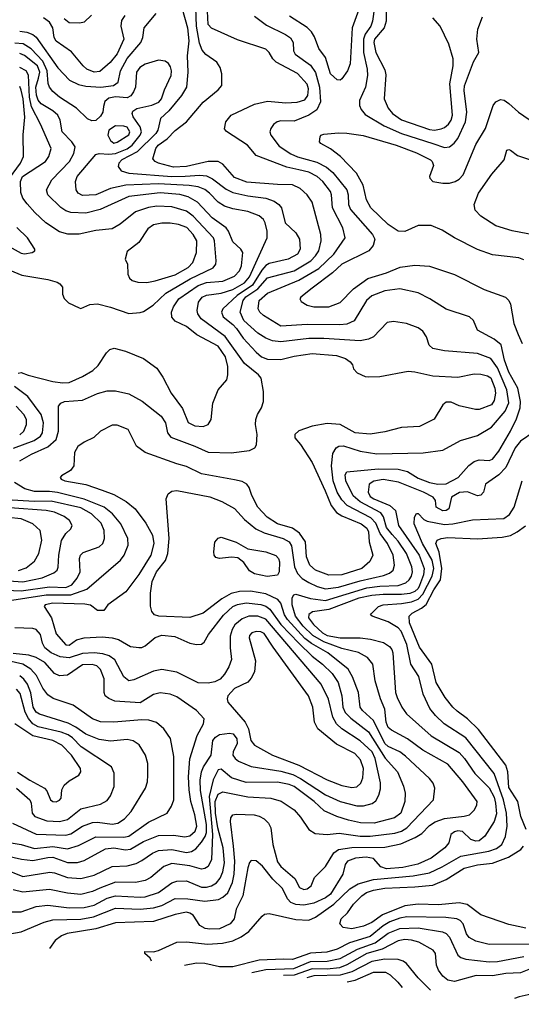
# Model space of a CAD drawing. Extents: x 997026 to 1115308, y 536381 to 619039.
# Tile 58 of 256: x 1029905 to 1032940, y 542369 to 548323. Entities that reach past the tile are written whole.
import ezdxf

# ---------------------------------------------------------------- set-up
doc = ezdxf.new("R2010")
doc.units = 0

msp = doc.modelspace()

# ---------------------------------------------------------------- linework, layer by layer
at = {"layer": '0CON20XD'}
for points in [[(1030870, 548455), (1030921.3, 548275), (1030929.4, 548195), (1030918.1, 548105), (1030922.5, 548005), (1030913.4, 547915), (1030884.8, 547865.2), (1030807, 547773), (1030757.9, 547725), (1030740.2, 547655), (1030728.1, 547635), (1030615.7, 547524.3), (1030523.5, 547475), (1030505.3, 547455), (1030500.8, 547435), (1030519.9, 547409.9), (1030565.7, 547395.7), (1030825, 547374.9), (1030906.6, 547376.6), (1030995, 547383.8), (1031035, 547378.1), (1031071, 547361), (1031155, 547298.4), (1031195, 547277.6), (1031285, 547257.4), (1031395, 547244.8), (1031445.6, 547225.6), (1031473.5, 547205), (1031488.9, 547185), (1031511.9, 547095), (1031575, 547033.3), (1031598.2, 546995), (1031602.5, 546935), (1031585.4, 546905), (1031530, 546875), (1031415, 546848), (1031395, 546837.1), (1031370.6, 546809.4), (1031312.9, 546717.1), (1031220.8, 546655), (1031133.8, 546575), (1031125.4, 546555), (1031136.1, 546526.1), (1031195, 546480.3), (1031216.9, 546455), (1031257.1, 546397.1), (1031335, 546312.3), (1031367.8, 546285), (1031405, 546270.3), (1031485, 546268.4), (1031565, 546289.2), (1031675, 546303.7), (1031822.9, 546292.9), (1031876, 546275), (1031904, 546255), (1031918.8, 546235), (1031925, 546212.5), (1031947.7, 546187.7), (1031995, 546165.8), (1032017.3, 546162.7), (1032085, 546165.7), (1032255, 546197.5), (1032295, 546194.4), (1032405, 546170), (1032555, 546161.9), (1032655, 546180.9), (1032695, 546180), (1032735, 546170.4), (1032755, 546156.4), (1032780.8, 546095), (1032784.2, 546064.2)], [(1031989.5, 548475), (1031915.8, 548275), (1031903.8, 548056.2), (1031889.4, 548015), (1031855, 547965.8), (1031845, 547957.5), (1031825, 547959.2), (1031785, 547996.2), (1031754.7, 548094.7), (1031715, 548148.1), (1031689.5, 548219.5), (1031670.3, 548250.3), (1031645, 548275.4), (1031536.7, 548345)], [(1032061.1, 548475), (1032040.4, 548315), (1032029.3, 548285), (1031994.6, 548235.4), (1031984.3, 548205), (1031986, 548125), (1032007, 548025), (1032008.8, 547985), (1031998.1, 547915), (1031961.2, 547835), (1031961.5, 547805), (1031970.2, 547780.2), (1031995, 547749.1), (1032110.8, 547680.8), (1032214.6, 547634.6), (1032404.2, 547574.2), (1032475, 547550.3)], [(1029842.6, 542927.4), (1029915, 542927.5), (1030005, 542959.5), (1030075, 542968.4), (1030205, 542951.2), (1030295, 542953.4), (1030355, 542969), (1030435, 543011.1), (1030485, 543024.8), (1030635, 543015.9), (1030665, 543019.3), (1030745, 543044.3), (1030825, 543103.1), (1030855, 543113.6), (1030915, 543114.7), (1031005, 543077.1), (1031035, 543077.1), (1031065, 543085.3), (1031096.2, 543103.8), (1031118.7, 543131.3), (1031135, 543170.6), (1031145.2, 543225), (1031135.5, 543315), (1031104.7, 543435.3), (1031090.1, 543525), (1031087.3, 543595), (1031105, 543638.7), (1031135, 543654.4), (1031285, 543624), (1031424.3, 543614.3), (1031486.5, 543596.5), (1031565.5, 543545), (1031605, 543500), (1031655, 543426), (1031692.4, 543402.4), (1031765, 543396.1), (1031837.4, 543402.6), (1031965, 543386), (1032025, 543385.6), (1032175, 543404.1), (1032215, 543415.2), (1032247.5, 543435), (1032408.1, 543605), (1032416.7, 543675), (1032406.5, 543705), (1032384.4, 543735), (1032239, 543869), (1032205, 543895.8), (1032135, 543927.6), (1032114.5, 543945), (1032045.3, 544085.3), (1031978.7, 544145), (1031964.7, 544165), (1031954.2, 544255), (1031919.3, 544349.3), (1031891.5, 544395), (1031768.8, 544495), (1031670.2, 544550.2), (1031631.3, 544581.3), (1031524.8, 544695), (1031507.3, 544725), (1031485, 544794.6), (1031466.4, 544816.4), (1031395, 544850.7), (1031301.9, 544868.1), (1031235, 544864.8), (1031185, 544852.7), (1031128.6, 544821.4), (1031015, 544733.1), (1030935, 544707.9), (1030746.5, 544716.5), (1030721.4, 544725), (1030704.6, 544745), (1030697.3, 544777.3), (1030695.7, 544855), (1030706.1, 544925), (1030732.6, 544985), (1030787.3, 545052.7), (1030801.9, 545095), (1030809.1, 545185), (1030791.5, 545425), (1030803.1, 545455), (1030825, 545471.1), (1030855, 545475.4), (1031055, 545437.2), (1031128.9, 545408.9), (1031205, 545366.8), (1031265, 545300.4), (1031333.3, 545243.3), (1031385, 545219.6), (1031499.5, 545185), (1031535.3, 545165), (1031550.4, 545140.4), (1031567.3, 545015), (1031585, 544973.2), (1031614.3, 544944.3), (1031655, 544920), (1031705.5, 544895.5), (1031755, 544880.5), (1031835, 544890.8), (1031965, 544930.1), (1032107.2, 544962.8), (1032143.3, 544976.7), (1032164.6, 544995), (1032173.3, 545025), (1032164.3, 545085), (1032129.8, 545155), (1032086.1, 545216.1), (1032059.2, 545279.2), (1032030.6, 545310.6), (1031886.1, 545386.1), (1031855, 545419.2), (1031825, 545466.7), (1031802.2, 545535), (1031791.5, 545625), (1031800.2, 545699.8), (1031820, 545735), (1031835.7, 545744.3), (1031865, 545745.2), (1031965, 545714.2), (1032065, 545697.1), (1032346.1, 545703.9), (1032465, 545719.5), (1032571.2, 545778.8), (1032675, 545807.7), (1032760.5, 545859.5), (1032843.3, 545955), (1032864.8, 546005.2), (1032852.2, 546085), (1032795, 546218.8), (1032755, 546273.7), (1032675, 546304.2), (1032475, 546321.6), (1032405, 546334.6), (1032382.5, 546355), (1032365.9, 546405.9), (1032345, 546439.4), (1032315, 546459.5), (1032245, 546485.5), (1032167.4, 546497.4), (1032128, 546492), (1032045.2, 546404.8), (1032015, 546390.4), (1031965, 546380.5), (1031745, 546396), (1031655, 546395.2), (1031485, 546375.2), (1031435, 546381.7), (1031395, 546397.5), (1031345, 546427.6), (1031260.4, 546505), (1031239, 546555), (1031256.4, 546625), (1031273.7, 546646.3), (1031345.4, 546694.6), (1031405, 546761.3), (1031566.1, 546803.9), (1031665.8, 546865), (1031695.4, 546894.6), (1031714.8, 546925), (1031728.4, 546985), (1031727.6, 547025), (1031675, 547220), (1031645, 547263.5), (1031602.3, 547302.3), (1031555, 547324.7), (1031465, 547325.7), (1031279.1, 547340.9), (1031205, 547368.4), (1031135, 547449.1), (1031105, 547465.4), (1031045.3, 547465.3), (1030915, 547435.2), (1030835, 547430.8), (1030745.6, 547455), (1030724.4, 547465), (1030711.2, 547481.2), (1030728.8, 547545), (1030743.1, 547565), (1030796.9, 547603.1), (1030845, 547653.9), (1030915, 547706.4), (1031015, 547825.5), (1031105, 547898.9), (1031128.1, 547925), (1031127.3, 547995), (1031118.9, 548035), (1031096.9, 548066.9), (1031032.2, 548112.2), (1031008.8, 548138.8), (1030992.1, 548182.1), (1030975.1, 548284.9), (1030970.7, 548395)], [(1029845, 542795.3), (1029915, 542806.7), (1030052.5, 542865), (1030105, 542879.5), (1030275, 542884.2), (1030351.6, 542898.4), (1030485, 542949.4), (1030635, 542944.4), (1030715, 542951.7), (1030765, 542966.9), (1030845, 543007.6), (1030923, 543007), (1031025, 542991.5), (1031107.6, 543002.4), (1031135, 543015.8), (1031165, 543042.5), (1031192.2, 543105), (1031202.2, 543155), (1031207, 543235), (1031199.1, 543325), (1031180.9, 543475), (1031182.7, 543497.3), (1031194, 543515), (1031215, 543519.5), (1031323.7, 543513.7), (1031355, 543506.5), (1031385, 543490), (1031410, 543465), (1031425.4, 543435.4), (1031437.3, 543335), (1031465, 543230), (1031485, 543201.5), (1031569.4, 543129.4), (1031598.8, 543075), (1031625, 543062.5), (1031645, 543066.2), (1031668.8, 543085), (1031689.2, 543135), (1031755, 543201.5), (1031805, 543284.6), (1031834.5, 543305.5), (1031915, 543316.6), (1032115, 543318), (1032210.4, 543339.6), (1032297.5, 543377.5), (1032337.8, 543402.2), (1032385, 543449.1), (1032418.5, 543471.5), (1032475, 543491.6), (1032595, 543505.9), (1032627.5, 543515), (1032656.9, 543545), (1032671.1, 543575), (1032672.5, 543595), (1032586.8, 543715), (1032495, 543820.7), (1032344.5, 543905), (1032251.8, 543975), (1032155, 544027.1), (1032135, 544043.5), (1032122.4, 544075), (1032115, 544153.8), (1032087.2, 544215), (1032055.3, 544325.3), (1032041.2, 544425), (1032008.5, 544465), (1031955, 544495.3), (1031855, 544520.7), (1031745, 544561.2), (1031679.2, 544599.2), (1031620.9, 544655), (1031573.8, 544715), (1031553.3, 544785), (1031553.4, 544826.6), (1031564.6, 544845.4), (1031575, 544849.5), (1031665, 544823.5), (1031755, 544810.7), (1032005, 544886.4), (1032085, 544897.6), (1032195, 544901.5), (1032241.7, 544918.3), (1032261.3, 544935), (1032275, 544957.1), (1032281.1, 544985), (1032277.8, 545015), (1032244.8, 545095), (1032195, 545169), (1032159.1, 545209.1), (1032125, 545251.6), (1032106, 545316), (1032090.4, 545340.4), (1031965, 545406.8), (1031922.8, 545442.8), (1031878.9, 545535), (1031875, 545570), (1031885, 545588.8), (1032075, 545606.5), (1032195, 545605.2), (1032251.2, 545591.2), (1032315, 545550.3), (1032385, 545524.3), (1032435, 545515.2), (1032485, 545516.8), (1032557.5, 545555), (1032622.3, 545627.7), (1032655, 545651.2), (1032685, 545661.2), (1032745, 545657.1), (1032765, 545666.2), (1032805, 545713.6), (1032875.2, 545834.8), (1032910.8, 545909.2), (1032934, 545975), (1032935.2, 546015), (1032918.7, 546095), (1032865, 546192.5), (1032838.8, 546265), (1032817.3, 546357.3), (1032775, 546391.2), (1032675.7, 546445), (1032650, 546505), (1032627, 546527), (1032485, 546573.1), (1032386, 546635), (1032315, 546670.5), (1032205, 546694.6), (1032115, 546682.8), (1032035, 546653.9), (1032004.3, 546625.7), (1031928.1, 546501.9), (1031885, 546481.5), (1031843, 546477), (1031645, 546479.6), (1031485, 546469.6), (1031380.6, 546535), (1031358.1, 546555), (1031348.1, 546575), (1031353.8, 546625), (1031405, 546668.9), (1031595, 546747), (1031715, 546818.3), (1031806.4, 546905), (1031874.3, 547005), (1031860.4, 547065), (1031798.2, 547185), (1031792, 547265), (1031785.3, 547285), (1031738.7, 547345), (1031704.6, 547375), (1031655, 547400.8), (1031594.8, 547415.2), (1031522.1, 547432.1), (1031335, 547502), (1031282.5, 547565), (1031157, 547647), (1031145, 547662.5), (1031152, 547705), (1031184, 547745), (1031326.7, 547813.3), (1031405, 547831.2), (1031515, 547821.3), (1031584.6, 547824.6), (1031630.5, 547839.5), (1031647.7, 547865), (1031651.6, 547905), (1031645, 547932.9), (1031585, 547998.8), (1031456.3, 548066.3), (1031436.8, 548086.8), (1031415, 548125.6), (1031394.7, 548144.7), (1031222, 548202), (1031065, 548272.5), (1031045.6, 548295), (1031040.9, 548375)], [(1032123.2, 548375), (1032122.6, 548315), (1032109.5, 548275), (1032052.4, 548205), (1032046.8, 548185), (1032060.3, 548125), (1032115, 548020), (1032119.5, 547989.5), (1032109.6, 547845), (1032135, 547788.6), (1032160, 547755), (1032215, 547717.3), (1032385, 547659.2), (1032415, 547655.9)], [(1029905, 548254.4), (1029948.4, 548248.4), (1029984.4, 548234.4), (1030005, 548218.2), (1030135, 548032.9), (1030206.6, 547956.6), (1030261, 547931), (1030305, 547920.6), (1030396.2, 547916.2), (1030472, 547925), (1030500.4, 547945), (1030514.3, 548015), (1030555, 548088), (1030638.2, 548185), (1030649.2, 548215), (1030657.8, 548275), (1030729.9, 548360.1)], [(1030541.2, 548348.8), (1030521.9, 548318.1), (1030517.1, 548285), (1030534.3, 548205), (1030495, 548116.2), (1030453.4, 548065), (1030389.1, 548010.9), (1030355, 548005.8), (1030312.2, 548025), (1030288.2, 548045), (1030218.7, 548128.7), (1030125, 548193.1), (1030112.7, 548215), (1030104.7, 548275), (1030085, 548309.1), (1030049.4, 548335)], [(1030339.5, 548350.5), (1030295, 548308.9), (1030268, 548302), (1030205, 548304.6), (1030175, 548329.3)], [(1031325, 548345.5), (1031399.2, 548289.2), (1031513.3, 548233.3), (1031542.6, 548212.6), (1031560, 548185), (1031561.8, 548135), (1031571.5, 548115), (1031665, 548049.2), (1031694.7, 548004.7), (1031720, 547915), (1031724.2, 547825.8), (1031702.6, 547777.4), (1031655, 547746.7), (1031565, 547708.8), (1031485, 547711.4), (1031463.1, 547705), (1031441.4, 547688.6), (1031424.6, 547665), (1031418.9, 547645), (1031425.3, 547625), (1031475, 547557.8), (1031545, 547512.5), (1031585, 547493.9), (1031702.2, 547462.2), (1031762.2, 547432.2), (1031799.9, 547399.9), (1031884.8, 547295), (1031893, 547265), (1031894.8, 547205), (1031906.2, 547175), (1032040.6, 547025), (1032054.7, 546995), (1032042.8, 546957.2), (1032016.9, 546925), (1031854.6, 546845), (1031797.3, 546792.7), (1031675, 546699.6), (1031605.6, 546645), (1031600.6, 546635), (1031608.3, 546618.3), (1031645, 546596.4), (1031685, 546586.1), (1031775, 546586.5), (1031845, 546612.5), (1031924.1, 546695.9), (1032011.4, 546758.6), (1032125, 546793.1), (1032207.1, 546827.1), (1032295, 546839.2), (1032385, 546833.5), (1032535, 546782.5), (1032715, 546692.5), (1032845, 546644.4), (1032864.4, 546625), (1032875, 546603.8), (1032894.2, 546485), (1032920.6, 546419.4), (1032944.7, 546365)], [(1032415, 547655.9), (1032455, 547663.5), (1032475, 547670.3), (1032499.2, 547690.8), (1032514.8, 547715), (1032523.5, 547745), (1032507.1, 547935), (1032528.5, 548045), (1032527.2, 548087.2), (1032501.4, 548175), (1032448.6, 548285), (1032405, 548334)], [(1032475, 547550.3), (1032505, 547554.7), (1032534, 547576), (1032556.6, 547605), (1032602.1, 547705), (1032610, 547765), (1032594.8, 547895), (1032596.5, 547923.5), (1032651.4, 548068.6), (1032682.2, 548125), (1032670, 548205), (1032677.1, 548265), (1032705, 548341.4)], [(1029905, 545655.3), (1029975.6, 545695), (1030075, 545740), (1030125, 545784.7), (1030139.4, 545835), (1030140.9, 545985), (1030154.4, 546005), (1030175.3, 546014.7), (1030285, 546021.5), (1030375, 546062.1), (1030435, 546078.5), (1030485, 546079.6), (1030565, 546061.2), (1030645.8, 546015.8), (1030761.5, 545925), (1030786.5, 545885), (1030798.5, 545825), (1030819.1, 545799.1), (1030964.1, 545744.1), (1031045, 545708.7), (1031185, 545703.8), (1031295, 545716.9), (1031326.8, 545733.2), (1031337.1, 545752.9), (1031342.7, 545815), (1031332.5, 545875), (1031333.6, 545905), (1031343.6, 545935), (1031367.5, 545975), (1031379.5, 546015), (1031379.5, 546075), (1031366.5, 546155), (1031350.5, 546175), (1031265, 546244.6), (1031147.5, 546407.5), (1031002.9, 546515), (1030983.5, 546543.5), (1030977.9, 546565), (1030986.7, 546615), (1031008.2, 546645), (1031035, 546657.3), (1031125, 546670.3), (1031195, 546690.9), (1031265, 546732.8), (1031295, 546768.8), (1031402.9, 547005), (1031402, 547045), (1031391.1, 547095), (1031380.5, 547115), (1031355, 547137.1), (1031285, 547163.4), (1031195, 547179.2), (1031145, 547195.3), (1031105, 547219.7), (1031054.1, 547275), (1031026.2, 547296.2), (1030985, 547312), (1030930.7, 547320.7), (1030745, 547329.7), (1030546.6, 547323.4), (1030455, 547301.9), (1030366, 547265), (1030285, 547259.7), (1030258.2, 547275), (1030247.7, 547295), (1030243.3, 547345), (1030252.4, 547375), (1030365, 547508.2), (1030385.9, 547514.1), (1030445, 547509.1), (1030485, 547514.1), (1030555, 547542.4), (1030585.5, 547565), (1030633.4, 547625), (1030642.5, 547645), (1030634, 547675), (1030592.4, 547735), (1030586.6, 547755), (1030590, 547770), (1030613, 547787), (1030705, 547806.4), (1030746.6, 547825), (1030763.6, 547845), (1030780.8, 547899.2), (1030820.9, 547985), (1030824.5, 548015), (1030817.9, 548037.9), (1030805, 548058.6), (1030785, 548072.5), (1030745, 548077.9), (1030665, 548054.7), (1030632.5, 548035), (1030611.2, 548005), (1030604.8, 547915), (1030593.7, 547886.3), (1030576.6, 547863.4), (1030555, 547851.6), (1030485, 547856.2), (1030445, 547848.3), (1030420.7, 547829.3), (1030411.8, 547798.2), (1030408.4, 547765), (1030395, 547738.9), (1030365, 547714.6), (1030341.5, 547711.5), (1030314.5, 547724.5), (1030248.6, 547788.6), (1030145, 547854), (1030105, 547888.9), (1030085, 547915.6), (1030077.8, 547937.8), (1030071.1, 548015), (1030045, 548072.5), (1029975, 548146.9), (1029927, 548177), (1029875, 548180.5)], [(1029895, 546186), (1029915, 546188.8), (1029956.1, 546173.9), (1030104.8, 546134.8), (1030165, 546126.4), (1030205, 546128.8), (1030285.7, 546165), (1030348.1, 546201.9), (1030378.9, 546231.1), (1030430.8, 546309.2), (1030450.8, 546329.2), (1030475.9, 546335.9), (1030545, 546319.2), (1030655, 546274.3), (1030734.2, 546215), (1030772, 546162), (1030821.5, 546065), (1030890.9, 545970.9), (1030925, 545886.7), (1030965, 545867.9), (1031015, 545863.3), (1031045, 545875.8), (1031064.4, 545905), (1031073.3, 546005), (1031106.1, 546083.9), (1031157.9, 546145), (1031165.3, 546174.7), (1031164.2, 546225), (1031149.6, 546285), (1031105, 546348.4), (1030977.7, 546417.7), (1030915, 546467.3), (1030845, 546499.5), (1030825.5, 546525), (1030822.7, 546555), (1030835, 546586.9), (1030868, 546635), (1030985, 546716.2), (1031035, 546734.1), (1031135, 546741), (1031205, 546773.1), (1031234.2, 546805), (1031247.5, 546835), (1031255.5, 546915), (1031243.3, 546935), (1031195, 546979.1), (1031168.7, 547045), (1031154.8, 547064.8), (1031069.6, 547125), (1030980.7, 547220.7), (1030925, 547251.9), (1030873, 547267), (1030755, 547276.7), (1030565, 547253.9), (1030392.9, 547175), (1030305, 547153.3), (1030215, 547158.2), (1030185, 547168.2), (1030155, 547187.9), (1030075.5, 547265), (1030066.7, 547295), (1030099.5, 547355), (1030205.9, 547465), (1030231.8, 547515), (1030240.7, 547555), (1030221.3, 547585), (1030162, 547645), (1030150.7, 547715), (1030136, 547745), (1030105, 547773.1), (1030035.3, 547815), (1030016.6, 547836.6), (1030006.9, 547866.9), (1030002.5, 547915), (1030019.8, 547969.8), (1030027, 548005), (1030012, 548045), (1029935, 548107), (1029905, 548119.5)], [(1029845, 546807.6), (1029918.7, 546778.7), (1030075, 546752.3), (1030131.2, 546735), (1030148.8, 546725), (1030163.3, 546705), (1030163.9, 546663.9), (1030175, 546636.7), (1030201.2, 546611.2), (1030265, 546580), (1030275, 546576.7), (1030328.6, 546601.4), (1030375, 546603.9), (1030454.1, 546584.1), (1030565, 546546.2), (1030635, 546551.5), (1030655, 546559.5), (1030712.3, 546597.7), (1030790.2, 546669.8), (1030936.1, 546756.1), (1031075, 546822.9), (1031092.1, 546845), (1031093.8, 546865), (1031084.7, 546985), (1031077.5, 547005), (1030954.2, 547135), (1030915, 547164.3), (1030825, 547191.6), (1030735, 547194.8), (1030685, 547187.4), (1030605, 547161.8), (1030513.7, 547086.3), (1030465, 547059.2), (1030365, 547047.7), (1030265.4, 547025.4), (1030195.4, 547025.4), (1030145, 547040.9), (1030063.9, 547093.9), (1029996.6, 547156.6), (1029950.1, 547210.1), (1029924.8, 547244.8), (1029911.1, 547278.9), (1029909.3, 547345), (1029922.6, 547375), (1030060.5, 547465), (1030081.8, 547495), (1030095.5, 547545), (1030031, 547691), (1029976.7, 547796.7), (1029964.3, 547855), (1029957.5, 547987.5), (1029944.8, 548014.8), (1029905, 548034.3)], [(1029842.7, 547365), (1029910.5, 547455), (1029928.4, 547495), (1029926, 547626), (1029936.9, 547733.1), (1029926, 547845), (1029915, 547896.9), (1029905, 547919.6)], [(1032955, 546870), (1032925, 546883.5), (1032765, 546900.5), (1032675, 546932.5), (1032535, 547003.1), (1032460.6, 547050.6), (1032395, 547078.1), (1032315, 547079.2), (1032235, 547042.9), (1032195, 547044.3), (1032135, 547084.3), (1032029.1, 547185), (1032003.7, 547233.7), (1031982.9, 547322.9), (1031942.5, 547395), (1031845.8, 547495.8), (1031785, 547541.8), (1031726.7, 547575), (1031720, 547585), (1031722.5, 547615), (1031727.5, 547625), (1031745, 547631.2), (1031835, 547638.9), (1031885, 547636.4), (1031983.8, 547623.8), (1032182.5, 547565), (1032305, 547517.7), (1032391.4, 547475), (1032401.4, 547465), (1032407.9, 547442.1), (1032384.4, 547375), (1032385.7, 547365), (1032405, 547345.6), (1032465, 547334.6), (1032505, 547335.4), (1032540, 547345), (1032565, 547358.1), (1032588.9, 547385), (1032665, 547568.6), (1032723.6, 547665), (1032768.8, 547805), (1032785, 547827.5), (1032815, 547840), (1032835.9, 547835.9), (1032865, 547816.7), (1032923.7, 547763.7), (1033110, 547635)], [(1030475, 547576.2), (1030495, 547581.8), (1030565, 547626.2), (1030572.2, 547645), (1030555, 547673.1), (1030535, 547679.8), (1030485, 547681.4), (1030445.2, 547654.8), (1030438.4, 547625), (1030455, 547591.9), (1030475, 547576.2)], [(1033065, 547012.3), (1032885, 547046.2), (1032785, 547077.5), (1032694.2, 547135), (1032660.9, 547170.9), (1032654.5, 547205), (1032681.8, 547275), (1032761.8, 547388.2), (1032835.6, 547475), (1032853.3, 547535), (1032865, 547538.8), (1032875, 547533.8), (1032917.7, 547502.3), (1033045, 547460.3)], [(1029790.4, 546980.4), (1029915, 546910.5), (1029935, 546907.8), (1029980, 546915), (1029996.7, 546925), (1029996.2, 546935), (1029951.4, 547005), (1029887.2, 547067.2)], [(1030675, 546734.4), (1030725, 546743.8), (1030845, 546780.4), (1030924.6, 546825), (1030953.3, 546855), (1030974.7, 546915), (1030976.4, 546985), (1030955.2, 547025), (1030916.1, 547066.1), (1030865, 547084.1), (1030815, 547092), (1030765, 547092.5), (1030715, 547081.8), (1030681.2, 547058.8), (1030625, 546976.2), (1030555, 546921.2), (1030544, 546875), (1030556.7, 546845), (1030560, 546785), (1030569.3, 546759.3), (1030586.1, 546746.1), (1030620, 546735), (1030675, 546734.4)], [(1032784.2, 546064.2), (1032775, 546020), (1032760.5, 545995), (1032685, 545965.5), (1032662.5, 545965), (1032565, 545988.1), (1032515, 546010.8), (1032485, 546009.2), (1032465, 545993.8), (1032413.6, 545906.4), (1032325, 545863.5), (1032215, 545856.7), (1032115, 545830), (1032025, 545816.2), (1031935, 545824.7), (1031845, 545874.5), (1031765, 545880.8), (1031675, 545865.6), (1031593, 545837), (1031568.8, 545815), (1031570, 545795), (1031604.5, 545754.5), (1031675.4, 545645.4), (1031753.2, 545473.2), (1031789.8, 545385), (1031822.7, 545342.7), (1031855, 545322.4), (1031971.5, 545275), (1032005, 545247.7), (1032014.7, 545225), (1032019.7, 545165), (1032042.3, 545085), (1032024.2, 545045.8), (1031974.4, 545005), (1031855, 544965.7), (1031775, 544964.8), (1031695.6, 544995), (1031660.7, 545025), (1031640.5, 545075), (1031633.4, 545165), (1031598.5, 545218.5), (1031555, 545248.2), (1031465, 545274.7), (1031401.5, 545315), (1031346.2, 545375), (1031310, 545445), (1031294.5, 545494.5), (1031279.2, 545515), (1031250.3, 545530.3), (1031205, 545539.5), (1031005, 545576.2), (1030915, 545620.5), (1030855, 545636.7), (1030665, 545706.7), (1030611.4, 545745), (1030562, 545845), (1030495, 545870.8), (1030465, 545870.8), (1030395, 545834), (1030354.2, 545795.8), (1030295, 545768), (1030257.4, 545742.6), (1030237.5, 545705), (1030232, 545625), (1030212.4, 545597.6), (1030157.5, 545565), (1030150, 545555), (1030156.7, 545545), (1030177.5, 545535), (1030305, 545512.7), (1030405, 545478.9), (1030475, 545452.1), (1030549.6, 545409.6), (1030604.7, 545364.7), (1030669.3, 545279.3), (1030708.2, 545205), (1030716.5, 545155), (1030698.7, 545085), (1030625, 544968.1), (1030546.8, 544863.2), (1030437.5, 544785), (1030415, 544750), (1030375, 544750), (1030332.7, 544782.7), (1030299.3, 544789.3), (1030105, 544795.2), (1030060, 544785), (1030053.8, 544775), (1030098, 544705), (1030125, 544610), (1030185, 544541.9), (1030205, 544540), (1030247.9, 544572.1), (1030295, 544585.5), (1030405, 544590), (1030465, 544585.5), (1030502, 544575), (1030575, 544532.5), (1030625, 544525.6), (1030645, 544526.9), (1030665, 544536.9), (1030725, 544587.8), (1030765, 544600.4), (1030842.8, 544592.8), (1030935, 544552.5), (1030975.8, 544544.2), (1031004.1, 544545.9), (1031020.3, 544559.7), (1031046.5, 544605), (1031138.1, 544721.9), (1031195, 544775.3), (1031222.7, 544787.3), (1031275, 544796.7), (1031365, 544787), (1031395, 544776), (1031418.9, 544758.9), (1031486, 544666), (1031593.2, 544553.2), (1031673.7, 544473.7), (1031737.3, 544425), (1031795, 544369.7), (1031831.2, 544315), (1031855, 544233.3), (1031860, 544165), (1031875, 544134), (1031909.1, 544099.1), (1032015, 544016.9), (1032116.9, 543856.9), (1032191.8, 543775), (1032228.1, 543688.1), (1032237.5, 543645), (1032236, 543595), (1032211.5, 543525), (1032173.4, 543496.6), (1032050, 543465), (1031966.8, 543466.8), (1031895, 543481.6), (1031823.7, 543503.7), (1031747.9, 543537.9), (1031686.6, 543595), (1031565, 543686.1), (1031535, 543698.3), (1031465, 543711.3), (1031275, 543709.3), (1031187.5, 543737.5), (1031125, 543791.2), (1031105, 543787.3), (1031075, 543727.1), (1031050.9, 543625), (1031071.6, 543395), (1031066.2, 543245), (1031045, 543202.7), (1031025, 543188.9), (1031005, 543186.6), (1030935, 543205.2), (1030825, 543220.8), (1030777.7, 543202.3), (1030698.5, 543135), (1030665, 543116.6), (1030605, 543106.2), (1030485, 543107), (1030389.3, 543070.7), (1030345, 543051.4), (1030275, 543033.4), (1030195, 543041.6), (1030085, 543063.8), (1029925, 543046.3), (1029865, 543060)], [(1029868, 545732), (1029991.9, 545778.1), (1030031.3, 545805), (1030043.1, 545825), (1030049.3, 545885), (1030034.7, 545935), (1029955.2, 546045.2), (1029874, 546105)], [(1029905, 545811.7), (1029930.9, 545835), (1029946.8, 545875), (1029946.2, 545905), (1029931.1, 545935), (1029883.6, 545985)], [(1033018.6, 545831.4), (1032936.1, 545773.9), (1032902.2, 545735), (1032845.8, 545614.2), (1032805, 545570), (1032722.5, 545515), (1032712, 545465), (1032695, 545447.5), (1032675, 545444.4), (1032615, 545468.6), (1032566.2, 545463.8), (1032517.3, 545435), (1032502.2, 545365), (1032485, 545354.1), (1032465, 545353.5), (1032424.2, 545375), (1032420.8, 545415), (1032407.1, 545435), (1032349.2, 545465), (1032197.2, 545527.2), (1032105, 545541.9), (1032047, 545533), (1032020.4, 545515), (1032014.1, 545465), (1032025, 545440), (1032046.9, 545425), (1032145.3, 545385.3), (1032178.2, 545355), (1032196.5, 545265), (1032322.4, 545085), (1032352.9, 545005), (1032348.8, 544965), (1032325, 544901.8), (1032315, 544883.1), (1032295, 544865.2), (1032265, 544853.6), (1032215, 544846.5), (1032103.5, 544846.5), (1032035, 544841.1), (1031956.5, 544825), (1031775, 544757.1), (1031677.4, 544742.6), (1031653.8, 544726.2), (1031653, 544705), (1031683, 544665), (1031737.6, 544615), (1031765, 544600), (1031845, 544585.2), (1031965, 544584), (1032027.2, 544577.2), (1032106.6, 544556.6), (1032142.8, 544532.8), (1032157.1, 544515), (1032163.5, 544493.5), (1032179.3, 544255), (1032188.1, 544225), (1032218, 544165), (1032245.7, 544125.7), (1032395, 543991.3), (1032565, 543890.9), (1032596.8, 543855), (1032658.9, 543765), (1032745, 543678.7), (1032775, 543621.1), (1032784.9, 543585), (1032789.5, 543520.5), (1032775.6, 543475), (1032718.4, 543385), (1032685, 543358), (1032665, 543355.7), (1032635.2, 543365.2), (1032585, 543414.6), (1032555, 543418.4), (1032535, 543412.1), (1032513.1, 543395), (1032501.4, 543345), (1032478.2, 543315), (1032395, 543252.9), (1032313.3, 543216.7), (1032223.9, 543196.1), (1032125, 543188.7), (1032090.9, 543200.9), (1032045, 543251.2), (1032000.9, 543259.1), (1031937.8, 543252.2), (1031889.4, 543235), (1031874.5, 543215), (1031861.2, 543155), (1031785, 543034.8), (1031755, 543011.7), (1031685, 542980.4), (1031625, 542968.1), (1031575, 542971.7), (1031544.7, 542985), (1031526, 543006), (1031495, 543069.2), (1031436.4, 543125), (1031375, 543203.3), (1031335, 543235.6), (1031305, 543238.6), (1031295, 543226.2), (1031285, 543193.3), (1031255.5, 543024.5), (1031215.3, 542944.7), (1031203.2, 542885), (1031179.1, 542855), (1031115, 542825.2), (1031055, 542822.1), (1031026.8, 542826.8), (1030995.2, 542845.2), (1030955, 542906.9), (1030935, 542920.5), (1030915, 542925.2), (1030845, 542912.5), (1030715, 542870.3), (1030485, 542861.6), (1030365, 542826), (1030193.2, 542796.8), (1030157.7, 542782.3), (1030120.6, 542755), (1030085.8, 542707)], [(1029831.6, 544808.4), (1030065, 544844.7), (1030215, 544844.9), (1030311.7, 544878.3), (1030514.7, 545055.3), (1030537.1, 545085), (1030561.2, 545145), (1030558.5, 545185), (1030516.6, 545275), (1030465.8, 545335.8), (1030415.7, 545375.7), (1030295, 545423.9), (1030133.6, 545463.6), (1030085, 545469.8), (1029995, 545469.4), (1029935.2, 545485.2), (1029873.6, 545523.6)], [(1030701.9, 542629.1), (1030695, 542646.7), (1030662.5, 542675), (1030662.5, 542687.5), (1030715, 542686.9), (1030745, 542693.8), (1030855, 542743.8), (1030915, 542746.2), (1031042.3, 542732.3), (1031131.2, 542738.8), (1031195, 542752.2), (1031244.3, 542775.7), (1031290.8, 542809.2), (1031371.7, 542901.7), (1031387.1, 542912.9), (1031415, 542917.3), (1031575, 542880.6), (1031655, 542876.9), (1031695, 542896.3), (1031805, 542975.2), (1031902.7, 543067.3), (1031953.3, 543096.7), (1032045, 543123.1), (1032285, 543145.5), (1032385, 543163.7), (1032460.9, 543199.1), (1032574.4, 543265), (1032744.2, 543295), (1032789.3, 543310.7), (1032823.1, 543335), (1032843.6, 543383.6), (1032854.8, 543445.2), (1032851.2, 543525), (1032831.3, 543605), (1032774.9, 543764.9), (1032605, 543979.3), (1032474.1, 544064.1), (1032420.8, 544115), (1032387.1, 544157.1), (1032346.4, 544245), (1032320.1, 544350.1), (1032272.6, 544425), (1032247.1, 544545), (1032212.7, 544625), (1032194.6, 544645), (1032135, 544681.2), (1032037.5, 544715), (1032027.5, 544725), (1032030.7, 544729.3), (1032075.7, 544774.3), (1032103.3, 544785), (1032215, 544792), (1032275, 544802.1), (1032315, 544818), (1032345, 544849.6), (1032401.7, 544958.3), (1032411.5, 545005), (1032401.2, 545055), (1032343.2, 545155), (1032292.7, 545275), (1032293.6, 545315), (1032305, 545336.2), (1032315, 545336), (1032350.1, 545300.1), (1032369.7, 545289.7), (1032475, 545270.7), (1032526.3, 545273.7), (1032645, 545297.6), (1032835, 545306.2), (1032869.2, 545330.8), (1032897.5, 545375), (1032944.5, 545535)], [(1029773.8, 544876.2), (1029915, 544869.3), (1030085, 544892.6), (1030185, 544890), (1030220.3, 544905), (1030251.9, 544945), (1030270, 544985), (1030266.2, 545065), (1030272.2, 545085), (1030289.8, 545100.2), (1030385, 545135.4), (1030407.3, 545155), (1030417.7, 545185), (1030415.9, 545235), (1030397.5, 545277.5), (1030339.3, 545335), (1030275, 545371.3), (1030095, 545411.2), (1029995, 545409.9), (1029825, 545420.1)], [(1029725, 544937.6), (1029925, 544922.9), (1030041.8, 544948.2), (1030111.8, 544978.2), (1030131.5, 544995), (1030138.1, 545011.9), (1030141.2, 545085), (1030157.1, 545172.9), (1030183.7, 545216.3), (1030214.3, 545245), (1030222.9, 545265), (1030205.6, 545295), (1030175, 545319.6), (1030115, 545345.2), (1030064.5, 545354.5), (1029845, 545370.3)], [(1029897.8, 544992.2), (1029945, 545007.9), (1029995, 545049.4), (1030020, 545095), (1030039.2, 545175), (1030028.5, 545235), (1029984.5, 545275), (1029915, 545305.2), (1029835, 545312)], [(1032969.3, 543425), (1032937.3, 543505), (1032919.1, 543595), (1032865, 543679.4), (1032858.2, 543775), (1032845.8, 543815), (1032681.4, 544031.4), (1032615, 544094.6), (1032551.1, 544141.1), (1032525, 544165.5), (1032480, 544225), (1032424.7, 544315), (1032399.6, 544425), (1032325, 544527.5), (1032262.6, 544675), (1032261.4, 544715), (1032279.4, 544735), (1032335.6, 544764.4), (1032363.5, 544786.5), (1032410.4, 544875), (1032450.5, 544935), (1032458.7, 545005), (1032444, 545104), (1032423.9, 545155), (1032431.4, 545175), (1032454.8, 545185.2), (1032495, 545191.3), (1032675, 545182.9), (1032823.8, 545193.8), (1032875.2, 545204.8), (1032914.5, 545225), (1032965, 545262.1)], [(1031403.4, 544956.6), (1031325, 544971.8), (1031295, 544990.6), (1031261.3, 545041.3), (1031225, 545069.2), (1031187, 545073), (1031115, 545063.8), (1031091.7, 545071.7), (1031082.5, 545085), (1031080, 545105), (1031086.4, 545163.6), (1031105, 545187.5), (1031125, 545193.3), (1031215, 545164), (1031285, 545123.8), (1031395, 545104.5), (1031455, 545082.9), (1031471.9, 545065), (1031476.8, 545045), (1031475.4, 544984.6), (1031465, 544963.8), (1031403.4, 544956.6)], [(1029805, 543188.9), (1029925, 543142.3), (1030087.7, 543167.7), (1030115, 543163.8), (1030195, 543135.2), (1030275, 543130), (1030355, 543150), (1030465, 543201.9), (1030555, 543205.8), (1030609.4, 543220.6), (1030645, 543237.8), (1030707.8, 543282.2), (1030745, 543298.1), (1030825, 543305.2), (1030915, 543287), (1030945, 543293), (1030970.6, 543309.4), (1031005, 543348.3), (1031027.2, 543382.8), (1031035, 543408.6), (1031034.7, 543455), (1030999, 543661), (1030997.7, 543725), (1031005.2, 543774.8), (1031017.5, 543805), (1031062.6, 543875), (1031074.3, 543965), (1031090.3, 543985), (1031115, 543999.6), (1031175, 544008.9), (1031196.2, 544005), (1031218.4, 543975), (1031220.7, 543945), (1031197.1, 543895), (1031194.6, 543875), (1031208.5, 543855), (1031229.9, 543839.9), (1031305, 543805.9), (1031485, 543778.3), (1031557.8, 543757.8), (1031605, 543734.8), (1031755.1, 543635.1), (1031845, 543594.8), (1031945, 543567.9), (1031985, 543569.4), (1032038, 543582), (1032060.2, 543599.8), (1032077.3, 543632.7), (1032087.6, 543672.4), (1032088.3, 543708.3), (1032055.5, 543855), (1032037.8, 543895), (1031965, 543961), (1031854.6, 544035), (1031821.4, 544065), (1031800.6, 544105), (1031773, 544213), (1031728.2, 544305), (1031395, 544697), (1031346.5, 544716.5), (1031291.2, 544715), (1031250.5, 544699.5), (1031207.4, 544662.6), (1031190.3, 544635), (1031178.6, 544595), (1031177.6, 544525), (1031186.4, 544453.6), (1031170.9, 544409.1), (1031144.7, 544365), (1031117.1, 544335), (1031085, 544318.8), (1031045, 544310), (1030985, 544312), (1030855, 544377.2), (1030765, 544392.8), (1030715, 544383.4), (1030595, 544331.6), (1030565, 544325.3), (1030535, 544348.5), (1030481.4, 544451.4), (1030447, 544477), (1030408.1, 544488.1), (1030355, 544493.4), (1030285, 544489.2), (1030205, 544463.3), (1030150.5, 544470.5), (1030095.1, 544495.1), (1030056.9, 544525), (1030042.2, 544552.2), (1030030, 544605), (1030005.2, 544635.2), (1029985, 544641.7), (1029875, 544644.7)], [(1031915, 543680.3), (1031945, 543684.6), (1031969.6, 543705), (1031982, 543738), (1031985.2, 543795), (1031966.7, 543846.7), (1031932.7, 543885), (1031821.7, 543941.7), (1031709.6, 544035), (1031688.9, 544075), (1031678.2, 544165), (1031652.5, 544235), (1031438.4, 544528.4), (1031385, 544610.4), (1031365, 544620.7), (1031335, 544623.8), (1031309.2, 544615), (1031295, 544600), (1031292.7, 544585), (1031331.3, 544445), (1031325, 544378.8), (1031305, 544340), (1031285, 544317.8), (1031205, 544278.5), (1031164.4, 544235), (1031160, 544215), (1031164, 544195), (1031269.6, 544075), (1031288.9, 544035), (1031304.1, 543965), (1031325.5, 543935), (1031434.8, 543874.8), (1031595, 543815.2), (1031765, 543725.8), (1031855, 543691.8), (1031915, 543680.3)], [(1029745, 543363.2), (1029915, 543334.8), (1029995, 543310.4), (1030105, 543323.8), (1030195, 543309.6), (1030261.2, 543328.8), (1030365, 543381.7), (1030535, 543380.4), (1030565, 543385.6), (1030685, 543469.7), (1030797.1, 543525), (1030824, 543566), (1030836.7, 543605), (1030837.3, 543867.3), (1030816.6, 543976.6), (1030776.9, 544035), (1030732.9, 544072.9), (1030686.5, 544086.5), (1030645, 544089.4), (1030475, 544074.2), (1030395, 544076.9), (1030345, 544095.3), (1030227.8, 544177.8), (1030168.1, 544198.1), (1030108.2, 544218.2), (1030075, 544239.6), (1030045, 544280.9), (1030006.6, 544356.6), (1029972.2, 544395), (1029925, 544425.2), (1029835, 544445.7)], [(1029827.1, 543267.1), (1029915.9, 543245.9), (1029985, 543237.6), (1030075, 543256.9), (1030105, 543257.6), (1030195, 543226.1), (1030255, 543226.7), (1030295, 543237.9), (1030425, 543308.4), (1030475, 543315.2), (1030545, 543301.9), (1030575, 543306.1), (1030655, 543353), (1030745, 543389.8), (1030835, 543391.4), (1030905, 543381.8), (1030935, 543387.8), (1030966.1, 543415), (1030975.9, 543445), (1030963.8, 543515), (1030939.8, 543595), (1030930.7, 543665), (1030927.2, 543745), (1030935, 543853.8), (1030978.2, 543995), (1031018.1, 544065), (1031020.8, 544095), (1030974, 544145), (1030855, 544228.2), (1030815, 544244.5), (1030755, 544252.9), (1030715, 544242.7), (1030635, 544192.5), (1030481.7, 544201.7), (1030445, 544217.8), (1030423.1, 544235), (1030416.7, 544255), (1030416.1, 544336.1), (1030395, 544394.2), (1030372.5, 544415), (1030343.4, 544423.4), (1030285, 544422.4), (1030195, 544358.8), (1030145, 544354.5), (1030115, 544370), (1030057.5, 544435), (1030005, 544466.5), (1029959.9, 544479.9), (1029865, 544490.6)], [(1029861.1, 543465), (1030005, 543397), (1030185, 543390.8), (1030215, 543400.2), (1030285, 543446.8), (1030345, 543467.1), (1030375, 543469.3), (1030465, 543458.9), (1030499.2, 543465), (1030540.1, 543489.9), (1030579.1, 543535), (1030665.6, 543675), (1030678.5, 543715), (1030680.6, 543755), (1030680, 543825), (1030667.1, 543875), (1030628.8, 543938.8), (1030591.5, 543961.5), (1030555, 543969.6), (1030455, 543959.4), (1030385, 543970), (1030305, 544003.2), (1030245.4, 544045.4), (1030198.5, 544068.5), (1030025, 544123), (1030005, 544135.8), (1029987, 544165), (1029972.7, 544252.7), (1029951.9, 544305), (1029930.5, 544335), (1029905, 544354.8)], [(1030145, 543474.2), (1030195, 543486.9), (1030275, 543549.8), (1030395, 543579.6), (1030435, 543600.6), (1030455, 543630), (1030476.2, 543685), (1030476, 543766), (1030460.5, 543805), (1030276.2, 543926.2), (1030225, 543980), (1030198.6, 543998.6), (1030155.1, 544015.1), (1030016.7, 544046.7), (1029985.2, 544065), (1029957.9, 544097.9), (1029938, 544135), (1029907.5, 544247.5), (1029884.9, 544274.9)], [(1030125, 543592.9), (1030146.9, 543603.1), (1030155.8, 543615), (1030160.6, 543665), (1030175, 543694.2), (1030205, 543720.6), (1030262.5, 543755), (1030275.6, 543775), (1030272.2, 543795), (1030219.3, 543875), (1030160, 543935), (1030105.6, 543965), (1029985, 543992.9), (1029875.7, 544065.7)], [(1029892.4, 543772.4), (1029966.2, 543725), (1030055.6, 543675), (1030068.7, 543658.7), (1030090.6, 543605), (1030105, 543594.5), (1030125, 543592.9)], [(1029885, 543675.3), (1029965.6, 543605.6), (1029974.6, 543585), (1029980, 543525), (1029997.5, 543505), (1030068.9, 543478.9), (1030145, 543474.2)], [(1032968.3, 542828.3), (1032920.9, 542839.1), (1032865, 542851.3), (1032695, 542910.6), (1032611.8, 542971.8), (1032565, 542982.3), (1032439.3, 542969.3), (1032315, 542974.7), (1032235, 542963.3), (1032100.7, 542909.3), (1032035, 542862.4), (1031985, 542840.5), (1031915, 542825.9), (1031863.1, 542833.1), (1031841.4, 542855), (1031850.5, 542885), (1031887.8, 542922.2), (1031925.4, 542975), (1031975, 543025.3), (1032002.9, 543045), (1032045, 543059.7), (1032115, 543070.2), (1032295, 543078.1), (1032405, 543089.8), (1032485, 543123.3), (1032595, 543191.7), (1032675, 543211.4), (1032765, 543222.3), (1032862.4, 543257.6), (1032936.9, 543305), (1032953.2, 543325)], [(1033025, 542732.4), (1032745, 542730.8), (1032665, 542750.4), (1032625, 542771.9), (1032607.8, 542795), (1032588.8, 542855), (1032570, 542875), (1032549.2, 542885), (1032483.7, 542893.7), (1032246.7, 542896.7), (1032205, 542889.4), (1032145, 542866.7), (1032105, 542843.9), (1032025, 542778.6), (1031900.6, 542739.4), (1031825, 542703), (1031763.9, 542683.9), (1031665, 542678.1), (1031555, 542639.2), (1031501.4, 542641.4), (1031354.8, 542635.2), (1031195, 542596.2), (1031115, 542594.4), (1031025, 542614.7), (1030975, 542617.3), (1030902.7, 542603.7)], [(1031310.4, 542561.9), (1031395, 542580), (1031564.6, 542584.6), (1031665, 542627.2), (1031765, 542628.9), (1031845, 542645.7), (1031948, 542702), (1032055, 542740.5), (1032135, 542799.7), (1032205, 542827.3), (1032315, 542832), (1032462.4, 542807.6), (1032485.8, 542795.8), (1032505, 542773.8), (1032556.6, 542666.6), (1032575, 542651.2), (1032605, 542641.4), (1032745, 542625.6), (1032795, 542628), (1032955, 542657.9)], [(1033015, 542591.6), (1032935, 542559.4), (1032845.7, 542555.7), (1032765, 542541.5), (1032667.7, 542542.3), (1032535, 542505.5), (1032495, 542513.6), (1032465, 542538.8), (1032439.3, 542575), (1032427.5, 542605), (1032420.9, 542675), (1032407.5, 542695), (1032320.8, 542745), (1032275, 542757.3), (1032235, 542760), (1032195, 542752.1), (1032097.6, 542702.4), (1032005.9, 542675), (1031885, 542608.3), (1031840.1, 542590.1), (1031765, 542581.9), (1031675, 542584), (1031565, 542544.3), (1031502.2, 542542.7)], [(1032389.9, 542453.9), (1032315, 542528.2), (1032244.8, 542614.8), (1032225, 542630), (1032195, 542638.9), (1032115, 542641.2), (1032035, 542628.4), (1031914.3, 542565.7), (1031845, 542544), (1031685, 542541), (1031642.1, 542528.7)], [(1031886, 542504.3), (1031935.5, 542514.5), (1032045, 542562.3), (1032118, 542562), (1032146.7, 542546.7), (1032193.3, 542503.3), (1032220.1, 542470.9)], [(1033242.3, 542368.6), (1033225, 542407.8), (1033205, 542427.9), (1033185, 542434.8), (1033035, 542437.5), (1032926.8, 542413.2), (1032899.6, 542402.9)]]:
    msp.add_lwpolyline(points, dxfattribs=at)

doc.saveas('drawing.dxf')
